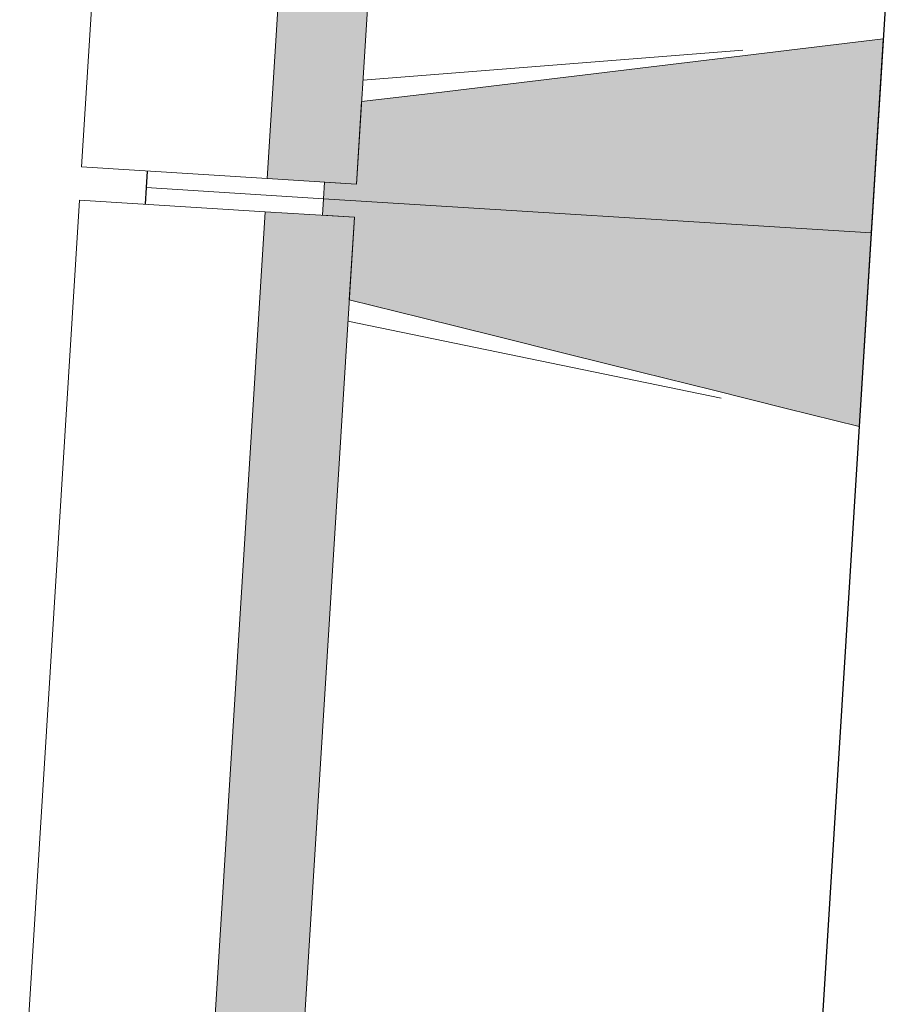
# Model space of a CAD drawing. Header units: millimetres. Extents: x -2845 to 74565, y -36590 to 13748.
# Tile 11 of 82: x 39024 to 39803, y -27395 to -26508. Entities that reach past the tile are written whole.
import ezdxf

# ---------------------------------------------------------------- set-up
doc = ezdxf.new("R2010")
doc.units = ezdxf.units.MM
for name, color, linetype, lineweight in [('A-FLOR', 7, 'Continuous', 25), ('I-WALL', 7, 'Continuous', 25), ('S-BEAM', 7, 'Continuous', 18)]:
    doc.layers.add(name, color=color, linetype=linetype, lineweight=lineweight)

# ---------------------------------------------------------------- blocks, each defined once
blk = doc.blocks.new('B02_DC_STR_rvt-1-2021_015_1111_DCE_1_50_N0 FINI_CFA_DIS')
at = {"layer": 'S-BEAM', "lineweight": 5, "true_color": 0x787878}
for points in [[(-13841.65, -26655.94), (-13787.7, -25787.62), (-13868.21, -25782.61), (-13922.16, -26650.94), (-13870.35, -26654.16)], [(-13377.58, -26699.81), (-13366.72, -26525.14), (-13837.04, -26581.62), (-13841.65, -26655.94), (-13870.35, -26654.16), (-13871.28, -26669.13), (-13433.91, -26696.31)], [(-13388.43, -26874.47), (-13377.58, -26699.81), (-13871.28, -26669.13), (-13872.22, -26684.1), (-13843.51, -26685.88), (-13848.13, -26760.2), (-13454.1, -26858.15)], [(-13897.47, -27554.21), (-13843.51, -26685.88), (-13924.02, -26680.88), (-13977.98, -27549.21), (-13908.59, -27553.52)]]:
    blk.add_hatch(color=8, dxfattribs=at).paths.add_polyline_path(points)
at = {"layer": 'A-FLOR'}
for p, q in [((-14030.39, -26644.21), (-14031.32, -26659.18)), ((-14031.32, -26659.18), (-14032.25, -26674.16))]:
    blk.add_line(p, q, dxfattribs=at)
at = {"layer": 'S-BEAM'}
for p, q in [((-14035.6, -25772.21), (-14089.56, -26640.54)), ((-13868.21, -25782.61), (-13922.16, -26650.94)), ((-13841.65, -26655.94), (-13787.7, -25787.62)), ((-13377.58, -26699.81), (-13366.72, -26525.14)), ((-13835.83, -26562.21), (-13493.18, -26535.14)), ((-13837.04, -26581.62), (-13841.65, -26655.94)), ((-13922.16, -26650.94), (-14089.56, -26640.54)), ((-14031.32, -26659.18), (-14030.39, -26644.21)), ((-13922.16, -26650.94), (-13841.65, -26655.94)), ((-13870.35, -26654.16), (-13871.28, -26669.13)), ((-13841.65, -26655.94), (-13870.35, -26654.16)), ((-14032.25, -26674.16), (-14031.32, -26659.18)), ((-13871.28, -26669.13), (-14031.32, -26659.18)), ((-14031.32, -26659.18), (-13871.28, -26669.13)), ((-14091.42, -26670.48), (-14145.37, -27538.8)), ((-14091.42, -26670.48), (-13924.02, -26680.88)), ((-13871.28, -26669.13), (-13872.22, -26684.1)), ((-13871.28, -26669.13), (-13377.58, -26699.81)), ((-13377.58, -26699.81), (-13871.28, -26669.13)), ((-13924.02, -26680.88), (-13977.98, -27549.21)), ((-13843.51, -26685.88), (-13924.02, -26680.88)), ((-13897.47, -27554.21), (-13843.51, -26685.88)), ((-13872.22, -26684.1), (-13843.51, -26685.88)), ((-13843.51, -26685.88), (-13848.13, -26760.2)), ((-13388.43, -26874.47), (-13377.58, -26699.81)), ((-13512.68, -26848.9), (-13849.34, -26779.62))]:
    blk.add_line(p, q, dxfattribs=at)
at = {"layer": 'S-BEAM', "flags": 128}
for points in [[(-13366.72, -26525.14), (-13433.91, -26533.21), (-13501.1, -26541.28), (-13568.29, -26549.35), (-13635.47, -26557.42), (-13702.66, -26565.49), (-13769.85, -26573.56), (-13837.04, -26581.62)], [(-13848.13, -26760.2), (-13782.46, -26776.52), (-13716.79, -26792.85), (-13651.12, -26809.17), (-13585.45, -26825.5), (-13519.77, -26841.82), (-13454.1, -26858.15), (-13388.43, -26874.47)]]:
    blk.add_lwpolyline(points, dxfattribs=at)
blk = doc.blocks.new('B02_ARC_rvt-1-2021_015_1111_DCE_1_50_N0 FINI_CFA_DIS')
at = {"layer": 'I-WALL'}
blk.add_line((-13154.31, -23106.74), (-13548.54, -29451.03), dxfattribs=at)

msp = doc.modelspace()

# ---------------------------------------------------------------- block references
at = {"lineweight": 5}
for name in ['B02_DC_STR_rvt-1-2021_015_1111_DCE_1_50_N0 FINI_CFA_DIS', 'B02_ARC_rvt-1-2021_015_1111_DCE_1_50_N0 FINI_CFA_DIS']:
    msp.add_blockref(name, (53169.33, 0), dxfattribs=at)

doc.saveas('drawing.dxf')
